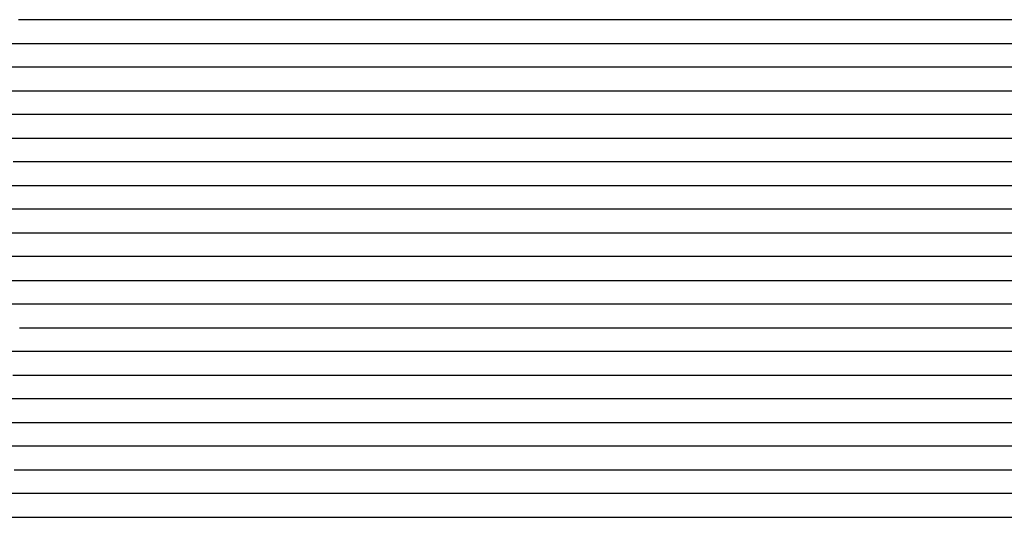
# Model space of a CAD drawing. Extents: x -4 to 4.3, y -2 to 2.5.
# Tile 37 of 108: x -1.41 to -0.89, y 0.83 to 1.09. Entities that reach past the tile are written whole.
import ezdxf

# ---------------------------------------------------------------- set-up
doc = ezdxf.new("R2010")
doc.units = 0

msp = doc.modelspace()

# ---------------------------------------------------------------- linework, layer by layer
at = {"layer": 'Default', "color": 72, "linetype": 'CONTINUOUS'}
for p, q in [((-1.39239, 1.08754, -0.142222), (-1.406895, 1.08754, -0.138819)), ((-1.378918, 1.08754, -0.147619), (-1.39239, 1.08754, -0.142222)), ((-1.365945, 1.08754, -0.15524), (-1.378918, 1.08754, -0.147619)), ((-1.361647, 1.08754, -0.158126), (-1.365945, 1.08754, -0.15524)), ((-1.359498, 1.08754, -0.159775), (-1.361647, 1.08754, -0.158126)), ((-1.357348, 1.08754, -0.16158), (-1.359498, 1.08754, -0.159775)), ((-1.347984, 1.08754, -0.147367), (-1.357348, 1.08754, -0.16158)), ((-1.337856, 1.08754, -0.133839), (-1.347984, 1.08754, -0.147367)), ((-1.326974, 1.08754, -0.121056), (-1.337856, 1.08754, -0.133839)), ((-1.315265, 1.08754, -0.10899), (-1.326974, 1.08754, -0.121056)), ((-1.302313, 1.08754, -0.097547), (-1.315265, 1.08754, -0.10899)), ((-1.288416, 1.08754, -0.088169), (-1.302313, 1.08754, -0.097547)), ((-1.259436, 1.08754, -0.073561), (-1.288416, 1.08754, -0.088169)), ((-1.199216, 1.08754, -0.056498), (-1.259436, 1.08754, -0.073561)), ((-1.168706, 1.08754, -0.048619), (-1.199216, 1.08754, -0.056498)), ((-1.153271, 1.08754, -0.045539), (-1.168706, 1.08754, -0.048619)), ((-1.137726, 1.08754, -0.043092), (-1.153271, 1.08754, -0.045539)), ((-1.122126, 1.08754, -0.041515), (-1.137726, 1.08754, -0.043092)), ((-1.106501, 1.08754, -0.040631), (-1.122126, 1.08754, -0.041515)), ((-1.090876, 1.08754, -0.0405), (-1.106501, 1.08754, -0.040631)), ((-0.231551, 1.08754, -0.040859), (-1.090876, 1.08754, -0.0405)), ((-1.419249, 1.07504, -0.134029), (-1.403726, 1.07504, -0.136869)), ((-1.403726, 1.07504, -0.136869), (-1.388356, 1.07504, -0.142522)), ((-1.388356, 1.07504, -0.142522), (-1.373691, 1.07504, -0.150003)), ((-1.373691, 1.07504, -0.150003), (-1.359773, 1.07504, -0.159147)), ((-1.359773, 1.07504, -0.159147), (-1.356508, 1.07504, -0.159363)), ((-1.356508, 1.07504, -0.159363), (-1.354876, 1.07504, -0.156348)), ((-1.354876, 1.07504, -0.156348), (-1.353243, 1.07504, -0.153678)), ((-1.353243, 1.07504, -0.153678), (-1.337566, 1.07504, -0.132833)), ((-1.337566, 1.07504, -0.132833), (-1.327995, 1.07504, -0.121699)), ((-1.327995, 1.07504, -0.121699), (-1.317809, 1.07504, -0.111463)), ((-1.317809, 1.07504, -0.111463), (-1.306787, 1.07504, -0.102086)), ((-1.306787, 1.07504, -0.102086), (-1.294887, 1.07504, -0.094526)), ((-1.294887, 1.07504, -0.094526), (-1.267558, 1.07504, -0.081919)), ((-1.267558, 1.07504, -0.081919), (-1.253326, 1.07504, -0.077253)), ((-1.253326, 1.07504, -0.077253), (-1.238478, 1.07504, -0.073169)), ((-1.238478, 1.07504, -0.073169), (-1.193949, 1.07504, -0.057755)), ((-1.193949, 1.07504, -0.057755), (-1.164177, 1.07504, -0.049074)), ((-1.164177, 1.07504, -0.049074), (-1.14912, 1.07504, -0.045904)), ((-1.14912, 1.07504, -0.045904), (-1.13383, 1.07504, -0.043409)), ((-1.13383, 1.07504, -0.043409), (-1.118409, 1.07504, -0.041527)), ((-1.118409, 1.07504, -0.041527), (-1.102899, 1.07504, -0.040685)), ((-1.102899, 1.07504, -0.040685), (-0.243548, 1.07504, -0.0405)), ((-1.402723, 1.06254, -0.136673), (-1.417289, 1.06254, -0.132583)), ((-1.38875, 1.06254, -0.142096), (-1.402723, 1.06254, -0.136673)), ((-1.375479, 1.06254, -0.148738), (-1.38875, 1.06254, -0.142096)), ((-1.36285, 1.06254, -0.156585), (-1.375479, 1.06254, -0.148738)), ((-1.360603, 1.06254, -0.158223), (-1.36285, 1.06254, -0.156585)), ((-1.358355, 1.06254, -0.160022), (-1.360603, 1.06254, -0.158223)), ((-1.34374, 1.06254, -0.139541), (-1.358355, 1.06254, -0.160022)), ((-1.332064, 1.06254, -0.125805), (-1.34374, 1.06254, -0.139541)), ((-1.319306, 1.06254, -0.11446), (-1.332064, 1.06254, -0.125805)), ((-1.305505, 1.06254, -0.104702), (-1.319306, 1.06254, -0.11446)), ((-1.290774, 1.06254, -0.096881), (-1.305505, 1.06254, -0.104702)), ((-1.246549, 1.06254, -0.082217), (-1.290774, 1.06254, -0.096881)), ((-1.203246, 1.06254, -0.063775), (-1.246549, 1.06254, -0.082217)), ((-1.173413, 1.06254, -0.053233), (-1.203246, 1.06254, -0.063775)), ((-1.15813, 1.06254, -0.048836), (-1.173413, 1.06254, -0.053233)), ((-1.142718, 1.06254, -0.045556), (-1.15813, 1.06254, -0.048836)), ((-1.127174, 1.06254, -0.042961), (-1.142718, 1.06254, -0.045556)), ((-1.111569, 1.06254, -0.041368), (-1.127174, 1.06254, -0.042961)), ((-1.095944, 1.06254, -0.04057), (-1.111569, 1.06254, -0.041368)), ((-1.080319, 1.06254, -0.0405), (-1.095944, 1.06254, -0.04057)), ((-0.220994, 1.06254, -0.040881), (-1.080319, 1.06254, -0.0405)), ((-1.418139, 1.05004, -0.132375), (-1.40276, 1.05004, -0.136582)), ((-1.40276, 1.05004, -0.136582), (-1.387689, 1.05004, -0.142289)), ((-1.387689, 1.05004, -0.142289), (-1.373077, 1.05004, -0.149641)), ((-1.373077, 1.05004, -0.149641), (-1.359119, 1.05004, -0.158618)), ((-1.359119, 1.05004, -0.158618), (-1.355834, 1.05004, -0.156867)), ((-1.355834, 1.05004, -0.156867), (-1.352548, 1.05004, -0.151358)), ((-1.352548, 1.05004, -0.151358), (-1.345977, 1.05004, -0.143131)), ((-1.345977, 1.05004, -0.143131), (-1.336227, 1.05004, -0.132056)), ((-1.336227, 1.05004, -0.132056), (-1.325902, 1.05004, -0.122916)), ((-1.325902, 1.05004, -0.122916), (-1.314202, 1.05004, -0.114655)), ((-1.314202, 1.05004, -0.114655), (-1.301438, 1.05004, -0.107521)), ((-1.301438, 1.05004, -0.107521), (-1.287798, 1.05004, -0.102062)), ((-1.287798, 1.05004, -0.102062), (-1.273292, 1.05004, -0.099255)), ((-1.273292, 1.05004, -0.099255), (-1.257952, 1.05004, -0.094413)), ((-1.257952, 1.05004, -0.094413), (-1.243052, 1.05004, -0.087081)), ((-1.243052, 1.05004, -0.087081), (-1.215297, 1.05004, -0.072232)), ((-1.215297, 1.05004, -0.072232), (-1.201477, 1.05004, -0.06567)), ((-1.201477, 1.05004, -0.06567), (-1.187362, 1.05004, -0.059605)), ((-1.187362, 1.05004, -0.059605), (-1.173007, 1.05004, -0.054447)), ((-1.173007, 1.05004, -0.054447), (-1.158302, 1.05004, -0.049865)), ((-1.158302, 1.05004, -0.049865), (-1.143384, 1.05004, -0.046285)), ((-1.143384, 1.05004, -0.046285), (-1.128191, 1.05004, -0.043468)), ((-1.128191, 1.05004, -0.043468), (-1.112827, 1.05004, -0.041632)), ((-1.112827, 1.05004, -0.041632), (-1.097313, 1.05004, -0.04067)), ((-1.097313, 1.05004, -0.04067), (-0.237969, 1.05004, -0.0405)), ((-1.401107, 1.03754, -0.136965), (-1.415709, 1.03754, -0.132897)), ((-1.387091, 1.03754, -0.142303), (-1.401107, 1.03754, -0.136965)), ((-1.373486, 1.03754, -0.149006), (-1.387091, 1.03754, -0.142303)), ((-1.367276, 1.03754, -0.152513), (-1.373486, 1.03754, -0.149006)), ((-1.364171, 1.03754, -0.154426), (-1.367276, 1.03754, -0.152513)), ((-1.361066, 1.03754, -0.156605), (-1.364171, 1.03754, -0.154426)), ((-1.349814, 1.03754, -0.148016), (-1.361066, 1.03754, -0.156605)), ((-1.336875, 1.03754, -0.135549), (-1.349814, 1.03754, -0.148016)), ((-1.323433, 1.03754, -0.126448), (-1.336875, 1.03754, -0.135549)), ((-1.308706, 1.03754, -0.117721), (-1.323433, 1.03754, -0.126448)), ((-1.293262, 1.03754, -0.112246), (-1.308706, 1.03754, -0.117721)), ((-1.278087, 1.03754, -0.109917), (-1.293262, 1.03754, -0.112246)), ((-1.264923, 1.03754, -0.106688), (-1.278087, 1.03754, -0.109917)), ((-1.225462, 1.03754, -0.080778), (-1.264923, 1.03754, -0.106688)), ((-1.211508, 1.03754, -0.072509), (-1.225462, 1.03754, -0.080778)), ((-1.197174, 1.03754, -0.065288), (-1.211508, 1.03754, -0.072509)), ((-1.18249, 1.03754, -0.058916), (-1.197174, 1.03754, -0.065288)), ((-1.167534, 1.03754, -0.053478), (-1.18249, 1.03754, -0.058916)), ((-1.152289, 1.03754, -0.048867), (-1.167534, 1.03754, -0.053478)), ((-1.136891, 1.03754, -0.045407), (-1.152289, 1.03754, -0.048867)), ((-1.121334, 1.03754, -0.042723), (-1.136891, 1.03754, -0.045407)), ((-1.105727, 1.03754, -0.041265), (-1.121334, 1.03754, -0.042723)), ((-1.090102, 1.03754, -0.040513), (-1.105727, 1.03754, -0.041265)), ((-0.215147, 1.03754, -0.040726), (-1.090102, 1.03754, -0.040513)), ((-1.419484, 1.02504, -0.131654), (-1.404031, 1.02504, -0.135134)), ((-1.404031, 1.02504, -0.135134), (-1.388787, 1.02504, -0.140263)), ((-1.388787, 1.02504, -0.140263), (-1.373978, 1.02504, -0.147177)), ((-1.373978, 1.02504, -0.147177), (-1.35982, 1.02504, -0.155926)), ((-1.35982, 1.02504, -0.155926), (-1.356497, 1.02504, -0.154697)), ((-1.356497, 1.02504, -0.154697), (-1.353174, 1.02504, -0.150866)), ((-1.353174, 1.02504, -0.150866), (-1.346528, 1.02504, -0.144773)), ((-1.346528, 1.02504, -0.144773), (-1.335011, 1.02504, -0.137514)), ((-1.335011, 1.02504, -0.137514), (-1.321793, 1.02504, -0.130664)), ((-1.321793, 1.02504, -0.130664), (-1.292935, 1.02504, -0.122287)), ((-1.292935, 1.02504, -0.122287), (-1.27791, 1.02504, -0.122289)), ((-1.27791, 1.02504, -0.122289), (-1.270098, 1.02504, -0.119135)), ((-1.270098, 1.02504, -0.119135), (-1.250983, 1.02504, -0.101352)), ((-1.250983, 1.02504, -0.101352), (-1.239447, 1.02504, -0.092061)), ((-1.239447, 1.02504, -0.092061), (-1.227278, 1.02504, -0.08348)), ((-1.227278, 1.02504, -0.08348), (-1.214508, 1.02504, -0.0754)), ((-1.214508, 1.02504, -0.0754), (-1.201305, 1.02504, -0.068038)), ((-1.201305, 1.02504, -0.068038), (-1.187658, 1.02504, -0.061669)), ((-1.187658, 1.02504, -0.061669), (-1.173499, 1.02504, -0.055898)), ((-1.173499, 1.02504, -0.055898), (-1.159029, 1.02504, -0.051085)), ((-1.159029, 1.02504, -0.051085), (-1.144203, 1.02504, -0.047157)), ((-1.144203, 1.02504, -0.047157), (-1.129099, 1.02504, -0.044091)), ((-1.129099, 1.02504, -0.044091), (-1.113787, 1.02504, -0.041992)), ((-1.113787, 1.02504, -0.041992), (-1.098306, 1.02504, -0.040828)), ((-1.098306, 1.02504, -0.040828), (-0.223354, 1.02504, -0.040511)), ((-1.395023, 1.01254, -0.135445), (-1.409686, 1.01254, -0.132034)), ((-1.381063, 1.01254, -0.140587), (-1.395023, 1.01254, -0.135445)), ((-1.367943, 1.01254, -0.147181), (-1.381063, 1.01254, -0.140587)), ((-1.359981, 1.01254, -0.152258), (-1.367943, 1.01254, -0.147181)), ((-1.357327, 1.01254, -0.15282), (-1.359981, 1.01254, -0.152258)), ((-1.350326, 1.01254, -0.145258), (-1.357327, 1.01254, -0.15282)), ((-1.343326, 1.01254, -0.139719), (-1.350326, 1.01254, -0.145258)), ((-1.327994, 1.01254, -0.132125), (-1.343326, 1.01254, -0.139719)), ((-1.312394, 1.01254, -0.129057), (-1.327994, 1.01254, -0.132125)), ((-1.297174, 1.01254, -0.129917), (-1.312394, 1.01254, -0.129057)), ((-1.291233, 1.01254, -0.131296), (-1.297174, 1.01254, -0.129917)), ((-1.288262, 1.01254, -0.132221), (-1.291233, 1.01254, -0.131296)), ((-1.285292, 1.01254, -0.133314), (-1.288262, 1.01254, -0.132221)), ((-1.274564, 1.01254, -0.124153), (-1.285292, 1.01254, -0.133314)), ((-1.263053, 1.01254, -0.111962), (-1.274564, 1.01254, -0.124153)), ((-1.250792, 1.01254, -0.100708), (-1.263053, 1.01254, -0.111962)), ((-1.237956, 1.01254, -0.09057), (-1.250792, 1.01254, -0.100708)), ((-1.224642, 1.01254, -0.081327), (-1.237956, 1.01254, -0.09057)), ((-1.210711, 1.01254, -0.072771), (-1.224642, 1.01254, -0.081327)), ((-1.19647, 1.01254, -0.065538), (-1.210711, 1.01254, -0.072771)), ((-1.181763, 1.01254, -0.058897), (-1.19647, 1.01254, -0.065538)), ((-1.166815, 1.01254, -0.053535), (-1.181763, 1.01254, -0.058897)), ((-1.151559, 1.01254, -0.04889), (-1.166815, 1.01254, -0.053535)), ((-1.13617, 1.01254, -0.045488), (-1.151559, 1.01254, -0.04889)), ((-1.120616, 1.01254, -0.042754), (-1.13617, 1.01254, -0.045488)), ((-1.105009, 1.01254, -0.041254), (-1.120616, 1.01254, -0.042754)), ((-1.089384, 1.01254, -0.040516), (-1.105009, 1.01254, -0.041254)), ((-0.214399, 1.01254, -0.04056), (-1.089384, 1.01254, -0.040516)), ((-1.418492, 1.00004, -0.129768), (-1.40293, 1.00004, -0.132215)), ((-1.40293, 1.00004, -0.132215), (-1.387494, 1.00004, -0.13636)), ((-1.387494, 1.00004, -0.13636), (-1.372404, 1.00004, -0.142066)), ((-1.372404, 1.00004, -0.142066), (-1.357789, 1.00004, -0.150269)), ((-1.357789, 1.00004, -0.150269), (-1.354383, 1.00004, -0.148704)), ((-1.354383, 1.00004, -0.148704), (-1.344163, 1.00004, -0.140602)), ((-1.344163, 1.00004, -0.140602), (-1.331867, 1.00004, -0.13383)), ((-1.331867, 1.00004, -0.13383), (-1.318181, 1.00004, -0.129964)), ((-1.318181, 1.00004, -0.129964), (-1.303144, 1.00004, -0.12938)), ((-1.303144, 1.00004, -0.12938), (-1.287531, 1.00004, -0.132737)), ((-1.287531, 1.00004, -0.132737), (-1.283712, 1.00004, -0.133731)), ((-1.283712, 1.00004, -0.133731), (-1.281802, 1.00004, -0.13119)), ((-1.281802, 1.00004, -0.13119), (-1.279893, 1.00004, -0.128885)), ((-1.279893, 1.00004, -0.128885), (-1.272255, 1.00004, -0.120383)), ((-1.272255, 1.00004, -0.120383), (-1.261813, 1.00004, -0.1098)), ((-1.261813, 1.00004, -0.1098), (-1.250838, 1.00004, -0.099927)), ((-1.250838, 1.00004, -0.099927), (-1.239222, 1.00004, -0.090702)), ((-1.239222, 1.00004, -0.090702), (-1.226986, 1.00004, -0.08221)), ((-1.226986, 1.00004, -0.08221), (-1.21415, 1.00004, -0.074224)), ((-1.21415, 1.00004, -0.074224), (-1.200883, 1.00004, -0.066989)), ((-1.200883, 1.00004, -0.066989), (-1.187165, 1.00004, -0.060747)), ((-1.187165, 1.00004, -0.060747), (-1.172944, 1.00004, -0.055114)), ((-1.172944, 1.00004, -0.055114), (-1.158416, 1.00004, -0.050436)), ((-1.158416, 1.00004, -0.050436), (-1.143543, 1.00004, -0.046632)), ((-1.143543, 1.00004, -0.046632), (-1.128406, 1.00004, -0.043711)), ((-1.128406, 1.00004, -0.043711), (-1.113064, 1.00004, -0.041727)), ((-1.113064, 1.00004, -0.041727), (-1.097568, 1.00004, -0.040718)), ((-1.097568, 1.00004, -0.040718), (-0.222602, 1.00004, -0.0405)), ((-1.406176, 0.98754, -0.131498), (-1.421449, 0.98754, -0.129336)), ((-1.390694, 0.98754, -0.134842), (-1.406176, 0.98754, -0.131498)), ((-1.375074, 0.98754, -0.13697), (-1.390694, 0.98754, -0.134842)), ((-1.360366, 0.98754, -0.137334), (-1.375074, 0.98754, -0.13697)), ((-1.356746, 0.98754, -0.138632), (-1.360366, 0.98754, -0.137334)), ((-1.353127, 0.98754, -0.140514), (-1.356746, 0.98754, -0.138632)), ((-1.345888, 0.98754, -0.138369), (-1.353127, 0.98754, -0.140514)), ((-1.330367, 0.98754, -0.132067), (-1.345888, 0.98754, -0.138369)), ((-1.314903, 0.98754, -0.130274), (-1.330367, 0.98754, -0.132067)), ((-1.299654, 0.98754, -0.132479), (-1.314903, 0.98754, -0.130274)), ((-1.294025, 0.98754, -0.133737), (-1.299654, 0.98754, -0.132479)), ((-1.291211, 0.98754, -0.134509), (-1.294025, 0.98754, -0.133737)), ((-1.288396, 0.98754, -0.135433), (-1.291211, 0.98754, -0.134509)), ((-1.277581, 0.98754, -0.125025), (-1.288396, 0.98754, -0.135433)), ((-1.266157, 0.98754, -0.113111), (-1.277581, 0.98754, -0.125025)), ((-1.254093, 0.98754, -0.101854), (-1.266157, 0.98754, -0.113111)), ((-1.241303, 0.98754, -0.091329), (-1.254093, 0.98754, -0.101854)), ((-1.227952, 0.98754, -0.081957), (-1.241303, 0.98754, -0.091329)), ((-1.214184, 0.98754, -0.073588), (-1.227952, 0.98754, -0.081957)), ((-1.199859, 0.98754, -0.065901), (-1.214184, 0.98754, -0.073588)), ((-1.185282, 0.98754, -0.059552), (-1.199859, 0.98754, -0.065901)), ((-1.170287, 0.98754, -0.053764), (-1.185282, 0.98754, -0.059552)), ((-1.155111, 0.98754, -0.049318), (-1.170287, 0.98754, -0.053764)), ((-1.139692, 0.98754, -0.045542), (-1.155111, 0.98754, -0.049318)), ((-1.124162, 0.98754, -0.042992), (-1.139692, 0.98754, -0.045542)), ((-1.108552, 0.98754, -0.041267), (-1.124162, 0.98754, -0.042992)), ((-1.092927, 0.98754, -0.040563), (-1.108552, 0.98754, -0.041267)), ((-1.077302, 0.98754, -0.0405), (-1.092927, 0.98754, -0.040563)), ((-0.202335, 0.98754, -0.040654), (-1.077302, 0.98754, -0.0405)), ((-1.416588, 0.97504, -0.130032), (-1.401059, 0.97504, -0.132407)), ((-1.401059, 0.97504, -0.132407), (-1.397198, 0.97504, -0.130087)), ((-1.397198, 0.97504, -0.130087), (-1.393336, 0.97504, -0.127272)), ((-1.393336, 0.97504, -0.127272), (-1.385613, 0.97504, -0.123232)), ((-1.385613, 0.97504, -0.123232), (-1.371768, 0.97504, -0.119992)), ((-1.371768, 0.97504, -0.119992), (-1.356554, 0.97504, -0.121439)), ((-1.356554, 0.97504, -0.121439), (-1.348777, 0.97504, -0.124314)), ((-1.348777, 0.97504, -0.124314), (-1.340999, 0.97504, -0.129028)), ((-1.340999, 0.97504, -0.129028), (-1.334318, 0.97504, -0.130763)), ((-1.334318, 0.97504, -0.130763), (-1.327637, 0.97504, -0.129081)), ((-1.327637, 0.97504, -0.129081), (-1.312485, 0.97504, -0.128031)), ((-1.312485, 0.97504, -0.128031), (-1.296897, 0.97504, -0.130878)), ((-1.296897, 0.97504, -0.130878), (-1.289212, 0.97504, -0.133898)), ((-1.289212, 0.97504, -0.133898), (-1.285369, 0.97504, -0.130493)), ((-1.285369, 0.97504, -0.130493), (-1.270817, 0.97504, -0.115082)), ((-1.270817, 0.97504, -0.115082), (-1.260082, 0.97504, -0.105058)), ((-1.260082, 0.97504, -0.105058), (-1.248662, 0.97504, -0.095594)), ((-1.248662, 0.97504, -0.095594), (-1.236632, 0.97504, -0.086831)), ((-1.236632, 0.97504, -0.086831), (-1.224002, 0.97504, -0.078672)), ((-1.224002, 0.97504, -0.078672), (-1.210878, 0.97504, -0.070931)), ((-1.210878, 0.97504, -0.070931), (-1.197419, 0.97504, -0.064234)), ((-1.197419, 0.97504, -0.064234), (-1.18343, 0.97504, -0.058313)), ((-1.18343, 0.97504, -0.058313), (-1.169041, 0.97504, -0.053058)), ((-1.169041, 0.97504, -0.053058), (-1.154364, 0.97504, -0.048906)), ((-1.154364, 0.97504, -0.048906), (-1.139329, 0.97504, -0.045333)), ((-1.139329, 0.97504, -0.045333), (-1.124128, 0.97504, -0.0429)), ((-1.124128, 0.97504, -0.0429), (-1.108699, 0.97504, -0.041216)), ((-1.108699, 0.97504, -0.041216), (-1.093166, 0.97504, -0.040551)), ((-1.093166, 0.97504, -0.040551), (-0.218181, 0.97504, -0.0405)), ((-1.393749, 0.96254, -0.117001), (-1.414632, 0.96254, -0.130311)), ((-1.386068, 0.96254, -0.11371), (-1.393749, 0.96254, -0.117001)), ((-1.370515, 0.96254, -0.110826), (-1.386068, 0.96254, -0.11371)), ((-1.35589, 0.96254, -0.11224), (-1.370515, 0.96254, -0.110826)), ((-1.342762, 0.96254, -0.117175), (-1.35589, 0.96254, -0.11224)), ((-1.334949, 0.96254, -0.122218), (-1.342762, 0.96254, -0.117175)), ((-1.331043, 0.96254, -0.125543), (-1.334949, 0.96254, -0.122218)), ((-1.327137, 0.96254, -0.128275), (-1.331043, 0.96254, -0.125543)), ((-1.311637, 0.96254, -0.128311), (-1.327137, 0.96254, -0.128275)), ((-1.304327, 0.96254, -0.12924), (-1.311637, 0.96254, -0.128311)), ((-1.297018, 0.96254, -0.131079), (-1.304327, 0.96254, -0.12924)), ((-1.285988, 0.96254, -0.126917), (-1.297018, 0.96254, -0.131079)), ((-1.274317, 0.96254, -0.115206), (-1.285988, 0.96254, -0.126917)), ((-1.249634, 0.96254, -0.093896), (-1.274317, 0.96254, -0.115206)), ((-1.236282, 0.96254, -0.084344), (-1.249634, 0.96254, -0.093896)), ((-1.222606, 0.96254, -0.076031), (-1.236282, 0.96254, -0.084344)), ((-1.208358, 0.96254, -0.068157), (-1.222606, 0.96254, -0.076031)), ((-1.193831, 0.96254, -0.061619), (-1.208358, 0.96254, -0.068157)), ((-1.178914, 0.96254, -0.055711), (-1.193831, 0.96254, -0.061619)), ((-1.163826, 0.96254, -0.051006), (-1.178914, 0.96254, -0.055711)), ((-1.148479, 0.96254, -0.046876), (-1.163826, 0.96254, -0.051006)), ((-1.132995, 0.96254, -0.043915), (-1.148479, 0.96254, -0.046876)), ((-1.117408, 0.96254, -0.041809), (-1.132995, 0.96254, -0.043915)), ((-1.101784, 0.96254, -0.040718), (-1.117408, 0.96254, -0.041809)), ((-1.086159, 0.96254, -0.0405), (-1.101784, 0.96254, -0.040718)), ((-0.195566, 0.96254, -0.040687), (-1.086159, 0.96254, -0.0405)), ((-1.410545, 0.95004, -0.119978), (-1.40276, 0.95004, -0.114998)), ((-1.40276, 0.95004, -0.114998), (-1.389598, 0.95004, -0.109427)), ((-1.389598, 0.95004, -0.109427), (-1.375209, 0.95004, -0.105947)), ((-1.375209, 0.95004, -0.105947), (-1.360022, 0.95004, -0.106153)), ((-1.360022, 0.95004, -0.106153), (-1.344398, 0.95004, -0.110586)), ((-1.344398, 0.95004, -0.110586), (-1.329367, 0.95004, -0.120032)), ((-1.329367, 0.95004, -0.120032), (-1.316137, 0.95004, -0.125139)), ((-1.316137, 0.95004, -0.125139), (-1.293969, 0.95004, -0.130386)), ((-1.293969, 0.95004, -0.130386), (-1.290173, 0.95004, -0.126283)), ((-1.290173, 0.95004, -0.126283), (-1.263405, 0.95004, -0.102254)), ((-1.263405, 0.95004, -0.102254), (-1.239114, 0.95004, -0.084223)), ((-1.239114, 0.95004, -0.084223), (-1.226423, 0.95004, -0.076271)), ((-1.226423, 0.95004, -0.076271), (-1.213183, 0.95004, -0.069194)), ((-1.213183, 0.95004, -0.069194), (-1.199403, 0.95004, -0.062644)), ((-1.199403, 0.95004, -0.062644), (-1.185291, 0.95004, -0.05694)), ((-1.185291, 0.95004, -0.05694), (-1.170804, 0.95004, -0.052045)), ((-1.170804, 0.95004, -0.052045), (-1.156002, 0.95004, -0.047958)), ((-1.156002, 0.95004, -0.047958), (-1.14094, 0.95004, -0.044785)), ((-1.14094, 0.95004, -0.044785), (-1.125651, 0.95004, -0.042485)), ((-1.125651, 0.95004, -0.042485), (-1.1102, 0.95004, -0.041049)), ((-1.1102, 0.95004, -0.041049), (-0.204026, 0.95004, -0.0405)), ((-1.399591, 0.93754, -0.109065), (-1.414671, 0.93754, -0.118128)), ((-1.384052, 0.93754, -0.10485), (-1.399591, 0.93754, -0.109065)), ((-1.368534, 0.93754, -0.103218), (-1.384052, 0.93754, -0.10485)), ((-1.353838, 0.93754, -0.104949), (-1.368534, 0.93754, -0.103218)), ((-1.340946, 0.93754, -0.109605), (-1.353838, 0.93754, -0.104949)), ((-1.326247, 0.93754, -0.119669), (-1.340946, 0.93754, -0.109605)), ((-1.311091, 0.93754, -0.125134), (-1.326247, 0.93754, -0.119669)), ((-1.305197, 0.93754, -0.126611), (-1.311091, 0.93754, -0.125134)), ((-1.30225, 0.93754, -0.127584), (-1.305197, 0.93754, -0.126611)), ((-1.299304, 0.93754, -0.128724), (-1.30225, 0.93754, -0.127584)), ((-1.287179, 0.93754, -0.118173), (-1.299304, 0.93754, -0.128724)), ((-1.262069, 0.93754, -0.098157), (-1.287179, 0.93754, -0.118173)), ((-1.235543, 0.93754, -0.079906), (-1.262069, 0.93754, -0.098157)), ((-1.221634, 0.93754, -0.072006), (-1.235543, 0.93754, -0.079906)), ((-1.207213, 0.93754, -0.064626), (-1.221634, 0.93754, -0.072006)), ((-1.192515, 0.93754, -0.058495), (-1.207213, 0.93754, -0.064626)), ((-1.177458, 0.93754, -0.053065), (-1.192515, 0.93754, -0.058495)), ((-1.16223, 0.93754, -0.048842), (-1.177458, 0.93754, -0.053065)), ((-1.146783, 0.93754, -0.045289), (-1.16223, 0.93754, -0.048842)), ((-1.131242, 0.93754, -0.042926), (-1.146783, 0.93754, -0.045289)), ((-1.115635, 0.93754, -0.041297), (-1.131242, 0.93754, -0.042926)), ((-1.10001, 0.93754, -0.040558), (-1.115635, 0.93754, -0.041297)), ((-1.084385, 0.93754, -0.0405), (-1.10001, 0.93754, -0.040558)), ((-0.193797, 0.93754, -0.040646), (-1.084385, 0.93754, -0.0405)), ((-1.406282, 0.92504, -0.109355), (-1.392563, 0.92504, -0.105252)), ((-1.392563, 0.92504, -0.105252), (-1.377593, 0.92504, -0.103022)), ((-1.377593, 0.92504, -0.103022), (-1.362138, 0.92504, -0.103317)), ((-1.362138, 0.92504, -0.103317), (-1.346516, 0.92504, -0.106965)), ((-1.346516, 0.92504, -0.106965), (-1.331301, 0.92504, -0.115218)), ((-1.331301, 0.92504, -0.115218), (-1.317566, 0.92504, -0.125937)), ((-1.317566, 0.92504, -0.125937), (-1.311407, 0.92504, -0.126842)), ((-1.311407, 0.92504, -0.126842), (-1.305248, 0.92504, -0.128413)), ((-1.305248, 0.92504, -0.128413), (-1.301463, 0.92504, -0.124798)), ((-1.301463, 0.92504, -0.124798), (-1.297678, 0.92504, -0.121758)), ((-1.297678, 0.92504, -0.121758), (-1.290107, 0.92504, -0.115182)), ((-1.290107, 0.92504, -0.115182), (-1.265857, 0.92504, -0.097478)), ((-1.265857, 0.92504, -0.097478), (-1.226702, 0.92504, -0.073066)), ((-1.226702, 0.92504, -0.073066), (-1.213309, 0.92504, -0.066173)), ((-1.213309, 0.92504, -0.066173), (-1.199415, 0.92504, -0.060128)), ((-1.199415, 0.92504, -0.060128), (-1.185088, 0.92504, -0.054655)), ((-1.185088, 0.92504, -0.054655), (-1.170491, 0.92504, -0.050309)), ((-1.170491, 0.92504, -0.050309), (-1.155516, 0.92504, -0.046465)), ((-1.155516, 0.92504, -0.046465), (-1.140382, 0.92504, -0.04373)), ((-1.140382, 0.92504, -0.04373), (-1.125006, 0.92504, -0.041716)), ((-1.125006, 0.92504, -0.041716), (-1.109513, 0.92504, -0.040715)), ((-1.109513, 0.92504, -0.040715), (-0.203297, 0.92504, -0.0405)), ((-1.399313, 0.91254, -0.105108), (-1.414806, 0.91254, -0.110532)), ((-1.383689, 0.91254, -0.103062), (-1.399313, 0.91254, -0.105108)), ((-1.368181, 0.91254, -0.103181), (-1.383689, 0.91254, -0.103062)), ((-1.353524, 0.91254, -0.104988), (-1.368181, 0.91254, -0.103181)), ((-1.340409, 0.91254, -0.109832), (-1.353524, 0.91254, -0.104988)), ((-1.329079, 0.91254, -0.117169), (-1.340409, 0.91254, -0.109832)), ((-1.322181, 0.91254, -0.123721), (-1.329079, 0.91254, -0.117169)), ((-1.318731, 0.91254, -0.125588), (-1.322181, 0.91254, -0.123721)), ((-1.315282, 0.91254, -0.126136), (-1.318731, 0.91254, -0.125588)), ((-1.302919, 0.91254, -0.119565), (-1.315282, 0.91254, -0.126136)), ((-1.289866, 0.91254, -0.109476), (-1.302919, 0.91254, -0.119565)), ((-1.276573, 0.91254, -0.100731), (-1.289866, 0.91254, -0.109476)), ((-1.249452, 0.91254, -0.084342), (-1.276573, 0.91254, -0.100731)), ((-1.221627, 0.91254, -0.069074), (-1.249452, 0.91254, -0.084342)), ((-1.207116, 0.91254, -0.062141), (-1.221627, 0.91254, -0.069074)), ((-1.192285, 0.91254, -0.056219), (-1.207116, 0.91254, -0.062141)), ((-1.177163, 0.91254, -0.051206), (-1.192285, 0.91254, -0.056219)), ((-1.161849, 0.91254, -0.047226), (-1.177163, 0.91254, -0.051206)), ((-1.146349, 0.91254, -0.044086), (-1.161849, 0.91254, -0.047226)), ((-1.130777, 0.91254, -0.042103), (-1.146349, 0.91254, -0.044086)), ((-1.115155, 0.91254, -0.040811), (-1.130777, 0.91254, -0.042103)), ((-1.09953, 0.91254, -0.040503), (-1.115155, 0.91254, -0.040811)), ((-0.193308, 0.91254, -0.040624), (-1.09953, 0.91254, -0.040503)), ((-1.40989, 0.90004, -0.106167), (-1.395619, 0.90004, -0.103399)), ((-1.395619, 0.90004, -0.103399), (-1.38028, 0.90004, -0.103)), ((-1.38028, 0.90004, -0.103), (-1.36466, 0.90004, -0.104066)), ((-1.36466, 0.90004, -0.104066), (-1.349072, 0.90004, -0.10863)), ((-1.349072, 0.90004, -0.10863), (-1.334076, 0.90004, -0.115115)), ((-1.334076, 0.90004, -0.115115), (-1.326905, 0.90004, -0.114103)), ((-1.326905, 0.90004, -0.114103), (-1.30411, 0.90004, -0.114143)), ((-1.30411, 0.90004, -0.114143), (-1.300204, 0.90004, -0.111533)), ((-1.300204, 0.90004, -0.111533), (-1.296297, 0.90004, -0.108646)), ((-1.296297, 0.90004, -0.108646), (-1.275247, 0.90004, -0.096021)), ((-1.275247, 0.90004, -0.096021), (-1.261753, 0.90004, -0.088338)), ((-1.261753, 0.90004, -0.088338), (-1.220409, 0.90004, -0.06701)), ((-1.220409, 0.90004, -0.06701), (-1.206515, 0.90004, -0.060686)), ((-1.206515, 0.90004, -0.060686), (-1.192294, 0.90004, -0.055195)), ((-1.192294, 0.90004, -0.055195), (-1.177718, 0.90004, -0.050655)), ((-1.177718, 0.90004, -0.050655), (-1.1628, 0.90004, -0.04681)), ((-1.1628, 0.90004, -0.04681), (-1.14767, 0.90004, -0.044001)), ((-1.14767, 0.90004, -0.044001), (-1.132307, 0.90004, -0.041978)), ((-1.132307, 0.90004, -0.041978), (-1.116816, 0.90004, -0.040806)), ((-1.116816, 0.90004, -0.040806), (-0.210613, 0.90004, -0.0405)), ((-1.396652, 0.88754, -0.103259), (-1.412275, 0.88754, -0.106504)), ((-1.381049, 0.88754, -0.103), (-1.396652, 0.88754, -0.103259)), ((-1.366073, 0.88754, -0.103785), (-1.381049, 0.88754, -0.103)), ((-1.350448, 0.88754, -0.108436), (-1.366073, 0.88754, -0.103785)), ((-1.334857, 0.88754, -0.108496), (-1.350448, 0.88754, -0.108436)), ((-1.319358, 0.88754, -0.107472), (-1.334857, 0.88754, -0.108496)), ((-1.312555, 0.88754, -0.108341), (-1.319358, 0.88754, -0.107472)), ((-1.305752, 0.88754, -0.110051), (-1.312555, 0.88754, -0.108341)), ((-1.278361, 0.88754, -0.094281), (-1.305752, 0.88754, -0.110051)), ((-1.221905, 0.88754, -0.066364), (-1.278361, 0.88754, -0.094281)), ((-1.207306, 0.88754, -0.060067), (-1.221905, 0.88754, -0.066364)), ((-1.19234, 0.88754, -0.054358), (-1.207306, 0.88754, -0.060067)), ((-1.177168, 0.88754, -0.049806), (-1.19234, 0.88754, -0.054358)), ((-1.161782, 0.88754, -0.04602), (-1.177168, 0.88754, -0.049806)), ((-1.146257, 0.88754, -0.043274), (-1.161782, 0.88754, -0.04602)), ((-1.130659, 0.88754, -0.041496), (-1.146257, 0.88754, -0.043274)), ((-1.115034, 0.88754, -0.040583), (-1.130659, 0.88754, -0.041496)), ((-1.099409, 0.88754, -0.0405), (-1.115034, 0.88754, -0.040583)), ((-0.193193, 0.88754, -0.040606), (-1.099409, 0.88754, -0.0405)), ((-1.416739, 0.87504, -0.10579), (-1.402391, 0.87504, -0.103187)), ((-1.402391, 0.87504, -0.103187), (-1.371393, 0.87504, -0.103231)), ((-1.371393, 0.87504, -0.103231), (-1.35577, 0.87504, -0.106413)), ((-1.35577, 0.87504, -0.106413), (-1.340459, 0.87504, -0.106302)), ((-1.340459, 0.87504, -0.106302), (-1.324835, 0.87504, -0.103887)), ((-1.324835, 0.87504, -0.103887), (-1.301621, 0.87504, -0.106289)), ((-1.301621, 0.87504, -0.106289), (-1.297735, 0.87504, -0.103582)), ((-1.297735, 0.87504, -0.103582), (-1.280586, 0.87504, -0.093447)), ((-1.280586, 0.87504, -0.093447), (-1.26708, 0.87504, -0.086314)), ((-1.26708, 0.87504, -0.086314), (-1.210794, 0.87504, -0.06021)), ((-1.210794, 0.87504, -0.06021), (-1.196567, 0.87504, -0.054918)), ((-1.196567, 0.87504, -0.054918), (-1.181922, 0.87504, -0.0502)), ((-1.181922, 0.87504, -0.0502), (-1.16705, 0.87504, -0.046622)), ((-1.16705, 0.87504, -0.046622), (-1.151858, 0.87504, -0.043659)), ((-1.151858, 0.87504, -0.043659), (-1.136523, 0.87504, -0.041814)), ((-1.136523, 0.87504, -0.041814), (-1.121009, 0.87504, -0.040745)), ((-1.121009, 0.87504, -0.040745), (-0.214798, 0.87504, -0.0405)), ((-1.397184, 0.86254, -0.103), (-1.412808, 0.86254, -0.104698)), ((-1.381577, 0.86254, -0.103064), (-1.397184, 0.86254, -0.103)), ((-1.366053, 0.86254, -0.103823), (-1.381577, 0.86254, -0.103064)), ((-1.350582, 0.86254, -0.105586), (-1.366053, 0.86254, -0.103823)), ((-1.334959, 0.86254, -0.103371), (-1.350582, 0.86254, -0.105586)), ((-1.319442, 0.86254, -0.103156), (-1.334959, 0.86254, -0.103371)), ((-1.312522, 0.86254, -0.103974), (-1.319442, 0.86254, -0.103156)), ((-1.305602, 0.86254, -0.105598), (-1.312522, 0.86254, -0.103974)), ((-1.277904, 0.86254, -0.09063), (-1.305602, 0.86254, -0.105598)), ((-1.235375, 0.86254, -0.070463), (-1.277904, 0.86254, -0.09063)), ((-1.206242, 0.86254, -0.057798), (-1.235375, 0.86254, -0.070463)), ((-1.191168, 0.86254, -0.052362), (-1.206242, 0.86254, -0.057798)), ((-1.175903, 0.86254, -0.048198), (-1.191168, 0.86254, -0.052362)), ((-1.160453, 0.86254, -0.044824), (-1.175903, 0.86254, -0.048198)), ((-1.144891, 0.86254, -0.042474), (-1.160453, 0.86254, -0.044824)), ((-1.129276, 0.86254, -0.041066), (-1.144891, 0.86254, -0.042474)), ((-1.098026, 0.86254, -0.0405), (-1.129276, 0.86254, -0.041066)), ((-0.191819, 0.86254, -0.040743), (-1.098026, 0.86254, -0.0405)), ((-1.409226, 0.85004, -0.103084), (-1.378209, 0.85004, -0.103222)), ((-1.378209, 0.85004, -0.103222), (-1.362585, 0.85004, -0.104192)), ((-1.362585, 0.85004, -0.104192), (-1.33138, 0.85004, -0.103004)), ((-1.33138, 0.85004, -0.103004), (-1.315763, 0.85004, -0.103458)), ((-1.315763, 0.85004, -0.103458), (-1.300145, 0.85004, -0.103006)), ((-1.300145, 0.85004, -0.103006), (-1.292336, 0.85004, -0.098191)), ((-1.292336, 0.85004, -0.098191), (-1.284527, 0.85004, -0.093827)), ((-1.284527, 0.85004, -0.093827), (-1.256979, 0.85004, -0.080187)), ((-1.256979, 0.85004, -0.080187), (-1.214385, 0.85004, -0.06119)), ((-1.214385, 0.85004, -0.06119), (-1.200076, 0.85004, -0.055559)), ((-1.200076, 0.85004, -0.055559), (-1.185536, 0.85004, -0.050929)), ((-1.185536, 0.85004, -0.050929), (-1.170648, 0.85004, -0.047032)), ((-1.170648, 0.85004, -0.047032), (-1.155532, 0.85004, -0.044271)), ((-1.155532, 0.85004, -0.044271), (-1.140162, 0.85004, -0.042134)), ((-1.140162, 0.85004, -0.042134), (-1.124686, 0.85004, -0.040874)), ((-1.124686, 0.85004, -0.040874), (-0.202866, 0.85004, -0.040502)), ((-1.319703, 0.83754, -0.103174), (-1.413355, 0.83754, -0.10307)), ((-1.305431, 0.83754, -0.104761), (-1.319703, 0.83754, -0.103174)), ((-1.291784, 0.83754, -0.098678), (-1.305431, 0.83754, -0.104761)), ((-1.277714, 0.83754, -0.090835), (-1.291784, 0.83754, -0.098678)), ((-1.249274, 0.83754, -0.07729), (-1.277714, 0.83754, -0.090835)), ((-1.205677, 0.83754, -0.058884), (-1.249274, 0.83754, -0.07729)), ((-1.19065, 0.83754, -0.05351), (-1.205677, 0.83754, -0.058884)), ((-1.175404, 0.83754, -0.049167), (-1.19065, 0.83754, -0.05351)), ((-1.159993, 0.83754, -0.045712), (-1.175404, 0.83754, -0.049167)), ((-1.14444, 0.83754, -0.043108), (-1.159993, 0.83754, -0.045712)), ((-1.113222, 0.83754, -0.040619), (-1.14444, 0.83754, -0.043108)), ((-1.097597, 0.83754, -0.0405), (-1.113222, 0.83754, -0.040619)), ((-0.191402, 0.83754, -0.040863), (-1.097597, 0.83754, -0.0405)), ((-1.417326, 0.82504, -0.103148), (-1.323752, 0.82504, -0.103)), ((-1.323752, 0.82504, -0.103), (-1.308127, 0.82504, -0.103505)), ((-1.308127, 0.82504, -0.103505), (-1.29251, 0.82504, -0.100167)), ((-1.29251, 0.82504, -0.100167), (-1.28487, 0.82504, -0.095715)), ((-1.28487, 0.82504, -0.095715), (-1.27723, 0.82504, -0.091642)), ((-1.27723, 0.82504, -0.091642), (-1.263442, 0.82504, -0.085024)), ((-1.263442, 0.82504, -0.085024), (-1.20625, 0.82504, -0.060756)), ((-1.20625, 0.82504, -0.060756), (-1.191823, 0.82504, -0.055343)), ((-1.191823, 0.82504, -0.055343), (-1.177194, 0.82504, -0.050939)), ((-1.177194, 0.82504, -0.050939), (-1.162232, 0.82504, -0.04712)), ((-1.162232, 0.82504, -0.04712), (-1.147093, 0.82504, -0.044178)), ((-1.147093, 0.82504, -0.044178), (-1.131755, 0.82504, -0.042148)), ((-1.131755, 0.82504, -0.042148), (-1.116265, 0.82504, -0.040866)), ((-1.116265, 0.82504, -0.040866), (-0.210072, 0.82504, -0.0405))]:
    msp.add_line(p, q, dxfattribs=at)

doc.saveas('drawing.dxf')
